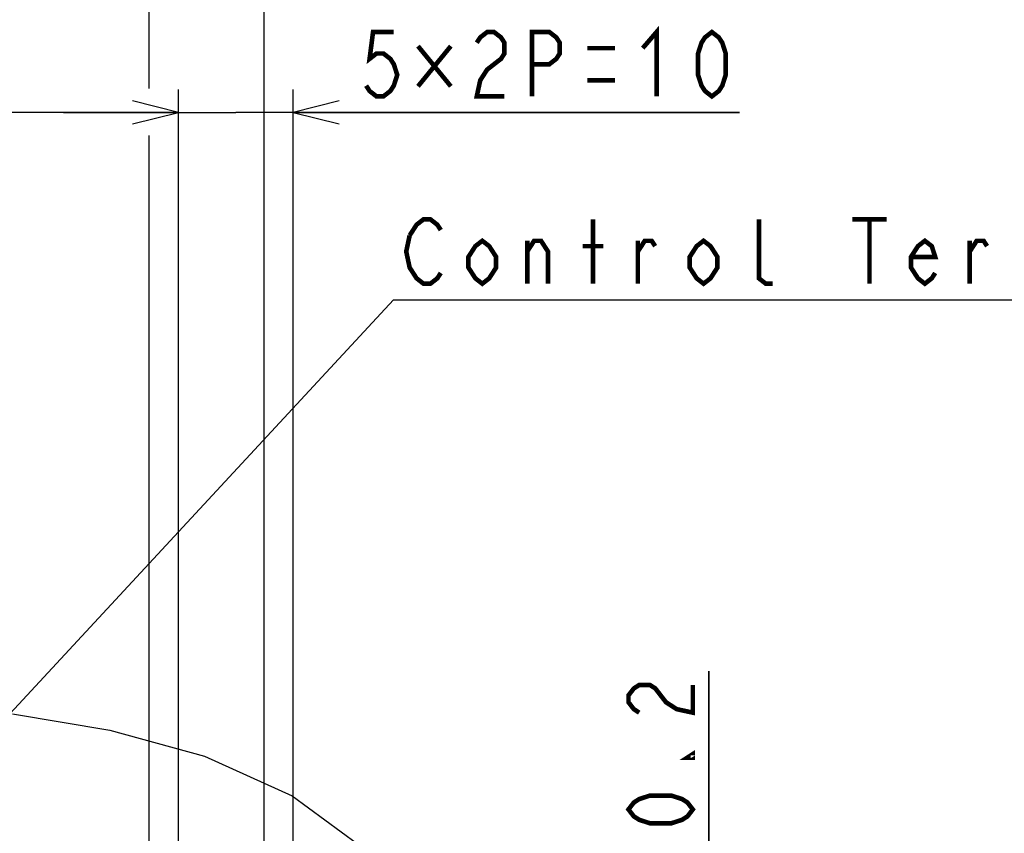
# Model space of a CAD drawing. Extents: x 27 to 410, y 33 to 287.
# Tile 32 of 34: x 277 to 320, y 176 to 211. Entities that reach past the tile are written whole.
import ezdxf

# ---------------------------------------------------------------- set-up
doc = ezdxf.new("R2010")
doc.units = 0
doc.header["$LTSCALE"] = 23.1
doc.layers.get('0').update_dxf_attribs({"linetype": 'CONTINUOUS'})
doc.layers.add('ALL_DIM', color=7, linetype='CONTINUOUS')
doc.layers.add('ALL_NOTE', color=7, linetype='CONTINUOUS')
doc.dimstyles.get("Standard").update_dxf_attribs({"dimtxt": 2.5, "dimasz": 2.5, "dimexe": 1.25, "dimexo": 0.625, "dimtad": 1, "dimcen": 2.5, "dimazin": 3, "dimtfac": 1, "dimtmove": 0, "dimatfit": 3})

# ---------------------------------------------------------------- blocks, each defined once
blk = doc.blocks.new('_OPEN')
at = {"color": 0, "linetype": 'BYBLOCK'}
for p, q in [((0, 0), (-1, 0.25)), ((-1, -0.25), (0, 0)), ((-1, 0), (0, 0))]:
    blk.add_line(p, q, dxfattribs=at)
blk = doc.blocks.new('*D35')
at = {"layer": 'ALL_DIM', "color": 2, "linetype": 'CONTINUOUS'}
for p, q in [((232.901, 132.762), (232.901, 213.93)), ((283.116, 208.35), (283.116, 213.93)), ((232.901, 212.93), (258.009, 212.93)), ((283.116, 212.93), (258.009, 212.93)), ((283.116, 167.32), (283.116, 206.28))]:
    blk.add_line(p, q, dxfattribs=at)
at = {"layer": 'ALL_DIM', "color": 2, "linetype": 'CONTINUOUS', "xscale": 2, "yscale": 2, "zscale": 2, "rotation": 180}
blk.add_blockref('_OPEN', (232.901, 212.93), dxfattribs=at)
at = {"layer": 'ALL_DIM', "color": 2, "linetype": 'CONTINUOUS', "xscale": 2, "yscale": 2, "zscale": 2}
blk.add_blockref('_OPEN', (283.116, 212.93), dxfattribs=at)
blk = doc.blocks.new('*D36')
at = {"layer": 'ALL_DIM', "color": 2, "linetype": 'CONTINUOUS'}
for p, q in [((232.901, 132.762), (232.901, 208.289)), ((284.386, 162.24), (284.386, 208.289)), ((232.901, 207.289), (258.644, 207.289)), ((284.386, 207.289), (258.644, 207.289))]:
    blk.add_line(p, q, dxfattribs=at)
at = {"layer": 'ALL_DIM', "color": 2, "linetype": 'CONTINUOUS', "xscale": 2, "yscale": 2, "zscale": 2, "rotation": 180}
blk.add_blockref('_OPEN', (232.901, 207.289), dxfattribs=at)
at = {"layer": 'ALL_DIM', "color": 2, "linetype": 'CONTINUOUS', "xscale": 2, "yscale": 2, "zscale": 2}
blk.add_blockref('_OPEN', (284.386, 207.289), dxfattribs=at)
blk = doc.blocks.new('*D37')
at = {"layer": 'ALL_DIM', "color": 2, "linetype": 'CONTINUOUS'}
for p, q in [((283.116, 208.328), (283.116, 213.93)), ((288.116, 167.32), (288.116, 213.93)), ((283.116, 212.93), (278.116, 212.93)), ((278.116, 212.93), (285.616, 212.93)), ((308.813, 212.93), (285.616, 212.93)), ((288.116, 212.93), (308.813, 212.93)), ((283.116, 167.32), (283.116, 206.237))]:
    blk.add_line(p, q, dxfattribs=at)
at = {"layer": 'ALL_DIM', "color": 2, "linetype": 'CONTINUOUS', "xscale": 2, "yscale": 2, "zscale": 2}
blk.add_blockref('_OPEN', (283.116, 212.93), dxfattribs=at)
at = {"layer": 'ALL_DIM', "color": 2, "linetype": 'CONTINUOUS', "xscale": 2, "yscale": 2, "zscale": 2, "rotation": 180}
blk.add_blockref('_OPEN', (288.116, 212.93), dxfattribs=at)
blk = doc.blocks.new('*D38')
at = {"layer": 'ALL_DIM', "color": 2, "linetype": 'CONTINUOUS'}
for p, q in [((284.386, 162.24), (284.386, 208.289)), ((289.386, 162.24), (289.386, 208.289)), ((284.386, 207.289), (279.386, 207.289)), ((279.386, 207.289), (286.886, 207.289)), ((308.813, 207.289), (286.886, 207.289)), ((289.386, 207.289), (308.813, 207.289))]:
    blk.add_line(p, q, dxfattribs=at)
at = {"layer": 'ALL_DIM', "color": 2, "linetype": 'CONTINUOUS', "xscale": 2, "yscale": 2, "zscale": 2}
blk.add_blockref('_OPEN', (284.386, 207.289), dxfattribs=at)
at = {"layer": 'ALL_DIM', "color": 2, "linetype": 'CONTINUOUS', "xscale": 2, "yscale": 2, "zscale": 2, "rotation": 180}
blk.add_blockref('_OPEN', (289.386, 207.289), dxfattribs=at)
blk = doc.blocks.new('_DOT')
at = {"color": 0, "linetype": 'BYBLOCK'}
blk.add_line((-0.25, 0), (-1, 0), dxfattribs=at)
at = {"color": 0, "linetype": 'BYBLOCK', "const_width": 0.25}
blk.add_lwpolyline([(-0.125, 0, 1), (0.125, 0, 1)], format="xyb", close=True, dxfattribs=at)
blk = doc.blocks.new('*D39')
at = {"layer": 'ALL_DIM', "color": 2, "linetype": 'CONTINUOUS'}
for p, q in [((307.479, 171.4), (307.479, 182.968)), ((307.479, 182.968), (307.479, 168.86)), ((290.386, 171.4), (308.479, 171.4)), ((307.479, 166.07), (307.479, 168.86)), ((289.116, 166.32), (308.479, 166.32)), ((307.479, 166.32), (307.479, 166.07))]:
    blk.add_line(p, q, dxfattribs=at)
at = {"layer": 'ALL_DIM', "color": 2, "linetype": 'CONTINUOUS', "xscale": 2, "yscale": 2, "zscale": 2}
for name, p, rotation in [('_OPEN', (307.479, 171.4), 270), ('_DOT', (307.479, 166.32), 90)]:
    blk.add_blockref(name, p, dxfattribs=dict(at, rotation=rotation))

msp = doc.modelspace()

# ---------------------------------------------------------------- linework, layer by layer
at = {"color": 7, "linetype": 'CONTINUOUS'}
for p, q in [((277.164, 181.115), (281.403, 180.396)), ((281.403, 180.396), (285.518, 179.264)), ((285.518, 179.264), (289.336, 177.545)), ((289.336, 177.545), (293.287, 174.642))]:
    msp.add_line(p, q, dxfattribs=at)
at = {"layer": 'ALL_DIM', "color": 2, "linetype": 'CONTINUOUS', "const_width": 0.2}
for points in [[(293.763, 210.789), (292.86, 210.789), (292.71, 209.623), (293.011, 209.856), (293.312, 209.856), (293.613, 209.623), (293.763, 209.389), (293.914, 208.923), (293.763, 208.456), (293.613, 208.223), (293.312, 207.989), (293.011, 207.989), (292.71, 208.223), (292.559, 208.456)], [(297.375, 210.323), (297.526, 210.556), (297.827, 210.789), (298.128, 210.789), (298.429, 210.556), (298.579, 210.323), (298.579, 209.856), (298.429, 209.623), (298.128, 209.389), (297.827, 209.156), (297.526, 208.689), (297.375, 207.989), (298.579, 207.989)], [(299.783, 207.989), (299.783, 210.789), (300.536, 210.789), (300.837, 210.556), (300.987, 210.323), (300.987, 209.856), (300.837, 209.623), (300.536, 209.389), (299.783, 209.389)], [(304.599, 210.089), (305.201, 210.789), (305.201, 207.989)], [(307.609, 207.989), (307.308, 208.223), (307.158, 208.456), (307.007, 208.923), (307.007, 209.856), (307.158, 210.323), (307.308, 210.556), (307.609, 210.789), (307.91, 210.556), (308.061, 210.323), (308.211, 209.856), (308.211, 208.923), (308.061, 208.456), (307.91, 208.223), (307.609, 207.989)], [(296.246, 210.177), (294.817, 208.427)], [(294.817, 210.177), (296.246, 208.427)], [(302.191, 210.089), (303.395, 210.089)], [(302.191, 208.689), (303.395, 208.689)], [(304.446, 181.162), (304.212, 181.313), (303.979, 181.614), (303.979, 181.915), (304.212, 182.216), (304.446, 182.366), (304.912, 182.366), (305.146, 182.216), (305.379, 181.915), (305.612, 181.614), (306.079, 181.313), (306.779, 181.162), (306.779, 182.366)], [(306.779, 179.356), (306.779, 179.206), (306.546, 179.206), (306.779, 179.356)], [(306.779, 176.948), (306.546, 176.647), (306.312, 176.497), (305.846, 176.346), (304.912, 176.346), (304.446, 176.497), (304.212, 176.647), (303.979, 176.948), (304.212, 177.249), (304.446, 177.4), (304.912, 177.55), (305.846, 177.55), (306.312, 177.4), (306.546, 177.249), (306.779, 176.948)]]:
    msp.add_lwpolyline(points, dxfattribs=at)
at = {"layer": 'ALL_NOTE', "color": 2, "linetype": 'CONTINUOUS'}
for p, q in [((273.026, 176.774), (293.753, 199.135)), ((293.753, 199.135), (294.003, 199.135)), ((294.003, 199.135), (334.939, 199.135))]:
    msp.add_line(p, q, dxfattribs=at)
at = {"layer": 'ALL_NOTE', "color": 2, "linetype": 'CONTINUOUS', "const_width": 0.2}
for points in [[(294.454, 201.935), (294.755, 202.402), (295.056, 202.635), (295.357, 202.635), (295.658, 202.402), (295.809, 202.169)], [(302.431, 199.835), (302.431, 202.635)], [(310.257, 199.835), (309.956, 199.835), (309.655, 200.069), (309.655, 202.635)], [(313.718, 202.635), (315.223, 202.635)], [(314.471, 202.635), (314.471, 199.835)], [(295.809, 200.302), (295.658, 200.069), (295.357, 199.835), (295.056, 199.835), (294.755, 200.069), (294.605, 200.302), (294.454, 200.535), (294.304, 201.235), (294.454, 201.935)], [(298.217, 200.535), (297.916, 200.069), (297.615, 199.835), (297.314, 200.069), (297.013, 200.535), (297.013, 201.002), (297.314, 201.469), (297.615, 201.702), (297.916, 201.469), (298.217, 201.002), (298.217, 200.535)], [(299.571, 201.235), (299.872, 201.702), (300.173, 201.702), (300.474, 201.235), (300.474, 199.835)], [(299.571, 199.835), (299.571, 201.702)], [(301.979, 201.469), (302.882, 201.469)], [(304.387, 201.235), (304.688, 201.702), (304.989, 201.702), (305.14, 201.469)], [(304.387, 199.835), (304.387, 201.702)], [(307.849, 200.535), (307.548, 200.069), (307.247, 199.835), (306.946, 200.069), (306.645, 200.535), (306.645, 201.002), (306.946, 201.469), (307.247, 201.702), (307.548, 201.469), (307.849, 201.002), (307.849, 200.535)], [(317.33, 200.302), (317.18, 200.069), (316.879, 199.835), (316.578, 200.069), (316.277, 200.535), (316.277, 201.002), (316.578, 201.469), (316.879, 201.702), (317.18, 201.469), (317.33, 201.002), (316.277, 201.002)], [(318.835, 201.235), (319.136, 201.702), (319.437, 201.702), (319.588, 201.469)], [(318.835, 199.835), (318.835, 201.702)]]:
    msp.add_lwpolyline(points, dxfattribs=at)

# ---------------------------------------------------------------- dimensions: what is measured, and where the dimension line sits
at = {"layer": 'ALL_DIM', "color": 2, "linetype": 'CONTINUOUS'}
for base, p1, p2, picture, middle in [((283.116484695, 212.930250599), (232.901484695, 132.761602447), (283.116484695, 167.319741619), '*D35', (250.72342502, 213.630250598)), ((288.116, 212.93), (283.116, 167.32), (288.116, 167.32), '*D37', (291.957, 213.63)), ((284.386484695, 207.289294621), (232.901484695, 132.761602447), (284.386484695, 162.239741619), '*D36', (255.082859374, 207.989294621)), ((289.386, 207.289), (284.386, 162.24), (289.386, 162.24), '*D38', (291.957, 207.989))]:
    dim = msp.add_linear_dim(base=base, p1=p1, p2=p2, dimstyle='Standard', dxfattribs=at)
    dim.commit()
    dim.dimension.update_dxf_attribs({"geometry": picture, "text_midpoint": middle, "dimtype": 128})
dim = msp.add_linear_dim(base=(307.479, 166.32), p1=(290.386, 171.4), p2=(289.116, 166.32), angle=270, dimstyle='Standard', override={"dimblk2": 'DOT', "dimsah": 1}, dxfattribs=at)
dim.commit()
dim.dimension.update_dxf_attribs({"geometry": '*D39', "text_midpoint": (306.779, 173.336), "dimtype": 128})

doc.saveas('drawing.dxf')
